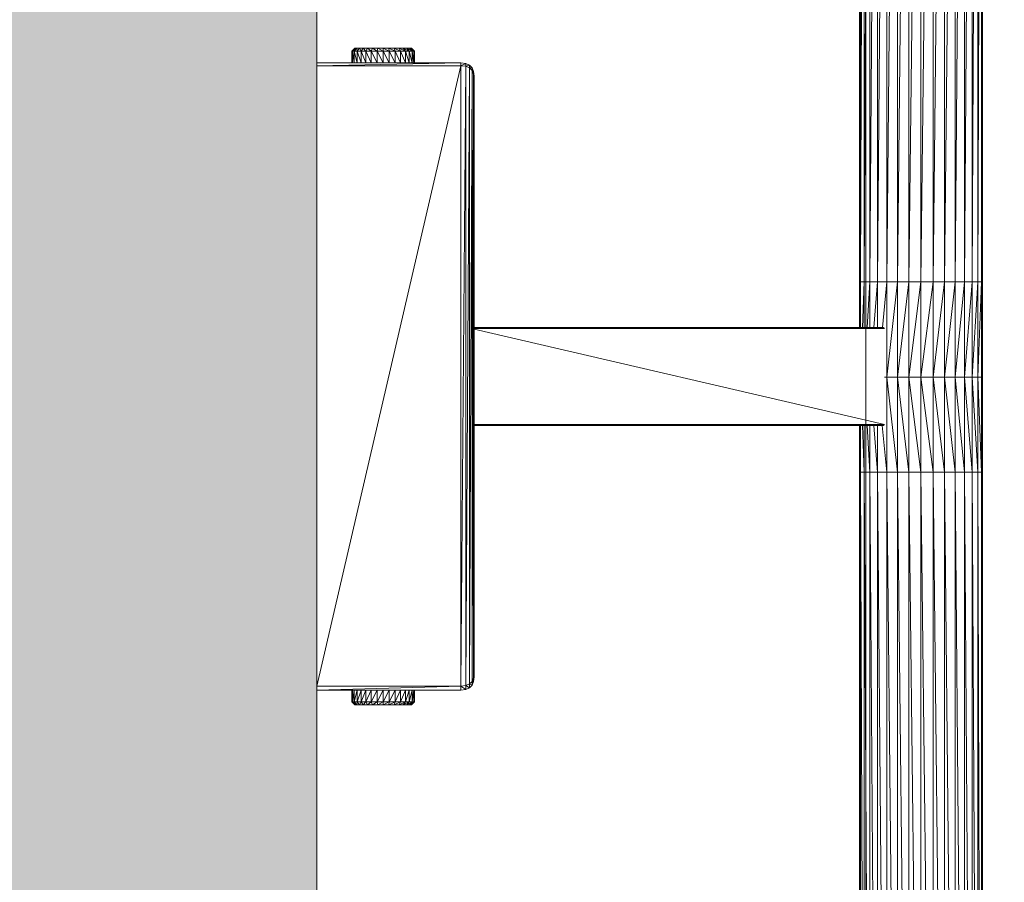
# Model space of a CAD drawing. Header units: millimetres. Extents: x -2532 to 181134, y -4151 to 53885.
# Tile 102 of 220: x 19048 to 19252, y 2521 to 2700. Entities that reach past the tile are written whole.
import ezdxf

# ---------------------------------------------------------------- set-up
doc = ezdxf.new("R2010")
doc.units = ezdxf.units.MM
doc.header["$MEASUREMENT"] = 0
for name, color, linetype in [('AR - Mööbel', 7, 'Continuous'), ('AR - Seinad VS', 7, 'Continuous'), ('ARCHICAD Doors', 7, 'Continuous'), ('SA - tähistused - valgustus', 7, 'Continuous'), ('SA - valgustid', 7, 'Continuous')]:
    doc.layers.add(name, color=color, linetype=linetype)
for name, color, linetype, lineweight in [('AR - Mööbel_Pen_No__4', 8, 'Continuous', 13), ('ARCHICAD Doors_Pen_No__221', 252, 'Continuous', 13), ('SA - tähistused - valgustus_Pen_No__105', 30, 'Continuous', 5), ('SA - valgustid_Pen_No__203', 30, 'Continuous', 15)]:
    doc.layers.add(name, color=color, linetype=linetype, lineweight=lineweight)
doc.styles.add('GENERATED_STYLE_3', font='txt')
doc.dimstyles.new('GENERATED_STYLE__1', dxfattribs={"dimtxt": 150, "dimasz": 76, "dimexe": 0.18, "dimexo": 0.0625, "dimgap": 0.09, "dimtad": 1, "dimdec": 0, "dimzin": 0, "dimdsep": 46, "dimtxsty": 'GENERATED_STYLE_3', "dimblk": 'ARROWHEAD_2', "dimblk1": 'ARROWHEAD_2', "dimblk2": 'ARROWHEAD_2', "dimcen": 0.09, "dimse1": 1, "dimse2": 1, "dimclrd": 256, "dimclre": 256, "dimclrt": 256, "dimadec": 0, "dimazin": 0, "dimtfac": 1, "dimtdec": 4, "dimtmove": 0, "dimatfit": 3, "dimfxl": 0, "dimtolj": 1, "dimtzin": 0, "dimarcsym": 0})
doc.dimstyles.new('GENERATED_STYLE__2', dxfattribs={"dimtxt": 150, "dimasz": 76, "dimexe": 0.18, "dimexo": 0.0625, "dimgap": 0.09, "dimtad": 1, "dimtih": 1, "dimtoh": 1, "dimdec": 0, "dimzin": 0, "dimdsep": 46, "dimtxsty": 'GENERATED_STYLE_3', "dimblk": 'ARROWHEAD_2', "dimblk1": 'ARROWHEAD_2', "dimblk2": 'ARROWHEAD_2', "dimcen": 0.09, "dimse1": 1, "dimse2": 1, "dimclrd": 256, "dimclre": 256, "dimclrt": 256, "dimadec": 0, "dimazin": 0, "dimtfac": 1, "dimtdec": 4, "dimtmove": 0, "dimatfit": 3, "dimfxl": 0, "dimtolj": 1, "dimtzin": 0, "dimarcsym": 0})

# ---------------------------------------------------------------- blocks, each defined once
blk = doc.blocks.new('New Door 3_2')
at = {"layer": 'ARCHICAD Doors_Pen_No__221', "linetype": 'Continuous'}
blk.add_hatch(color=256, dxfattribs=at).paths.add_polyline_path([(1109.3, 420), (1109.3, 680), (-1109.3, 680), (-1109.3, 420)])
blk.add_line((1109.3, 680), (-1109.3, 680), dxfattribs=at)
blk = doc.blocks.new('Wall_13_1', base_point=(18429.59, 3726.21))
at = {"layer": 'ARCHICAD Doors', "linetype": 'Continuous', "zscale": 1000, "rotation": 270}
blk.add_blockref('New Door 3_2', (18429.59, 2418.65), dxfattribs=at)
blk = doc.blocks.new('Sofa 22')
at = {"layer": 'AR - Mööbel_Pen_No__4', "linetype": 'Continuous'}
blk.add_line((2010, 810), (0, 810), dxfattribs=at)
blk = doc.blocks.new('DP7219lamp')
at = {"layer": 'SA - valgustid_Pen_No__203', "linetype": 'Continuous'}
for p, q in [((-30.18, 19.97), (-30.18, 242.8)), ((-30.18, 242.8), (-29.93, 19.97)), ((-29.93, 19.97), (-29.93, 242.8)), ((-29.93, 242.8), (-29.2, 19.97)), ((-29.2, 19.97), (-29.2, 242.8)), ((-29.2, 242.8), (-28.02, 19.97)), ((-28.02, 19.97), (-28.02, 242.8)), ((-28.02, 242.8), (-26.44, 19.97)), ((-26.44, 19.97), (-26.44, 242.8)), ((-26.44, 242.8), (-24.5, 19.97)), ((-24.5, 19.97), (-24.5, 242.8)), ((-24.5, 242.8), (-22.29, 19.97)), ((-22.29, 19.97), (-22.29, 242.8)), ((-22.29, 242.8), (-19.9, 19.97)), ((-19.9, 19.97), (-19.9, 242.8)), ((-19.9, 242.8), (-17.4, 19.97)), ((-17.4, 242.8), (-14.91, 19.97)), ((-17.4, 242.8), (-17.4, 19.97)), ((-14.91, 19.97), (-14.91, 242.8)), ((-14.91, 242.8), (-12.51, 19.97)), ((-12.51, 19.97), (-12.51, 242.8)), ((-12.51, 242.8), (-10.31, 19.97)), ((-10.31, 19.97), (-10.31, 242.8)), ((-10.31, 242.8), (-8.37, 19.97)), ((-8.37, 19.97), (-8.37, 242.8)), ((-8.37, 242.8), (-6.78, 19.97)), ((-6.78, 19.97), (-6.78, 242.8)), ((-6.78, 242.8), (-5.6, 19.97)), ((-5.6, 19.97), (-5.6, 242.8)), ((-5.6, 242.8), (-4.87, 19.97)), ((-4.87, 19.97), (-4.87, 242.8)), ((-4.87, 242.8), (-4.63, 19.97)), ((-4.63, 19.97), (-4.63, 242.8)), ((87.73, 67.63), (88.34, 68.23)), ((88.45, 68.23), (87.73, 67.63)), ((87.73, 65.16), (87.73, 67.63)), ((87.85, 67.63), (87.73, 65.16)), ((87.85, 67.63), (87.73, 67.63)), ((87.85, 67.63), (88.45, 68.23)), ((88.78, 68.23), (87.85, 67.63)), ((87.85, 65.16), (87.85, 67.63)), ((88.22, 67.63), (87.85, 65.16)), ((88.22, 67.63), (87.85, 67.63)), ((88.22, 67.63), (88.78, 68.23)), ((89.33, 68.23), (88.22, 67.63)), ((88.22, 65.16), (88.22, 67.63)), ((88.82, 67.63), (88.22, 65.16)), ((88.82, 67.63), (88.22, 67.63)), ((88.34, 68.23), (88.45, 68.23)), ((88.45, 68.23), (88.78, 68.23)), ((88.78, 68.23), (89.33, 68.23)), ((88.82, 67.63), (89.33, 68.23)), ((90.06, 68.23), (88.82, 67.63)), ((88.82, 65.16), (88.82, 67.63)), ((89.63, 67.63), (88.82, 65.16)), ((89.63, 67.63), (88.82, 67.63)), ((89.33, 68.23), (90.06, 68.23)), ((89.63, 67.63), (90.06, 68.23)), ((90.95, 68.23), (89.63, 67.63)), ((89.63, 65.16), (89.63, 67.63)), ((90.62, 67.63), (89.63, 65.16)), ((90.62, 67.63), (89.63, 67.63)), ((90.06, 68.23), (90.95, 68.23)), ((90.62, 67.63), (90.95, 68.23)), ((91.97, 68.23), (90.62, 67.63)), ((90.62, 65.16), (90.62, 67.63)), ((91.74, 67.63), (90.62, 65.16)), ((91.74, 67.63), (90.62, 67.63)), ((90.95, 68.23), (91.97, 68.23)), ((91.74, 67.63), (91.97, 68.23)), ((93.08, 68.23), (91.74, 67.63)), ((91.74, 65.16), (91.74, 67.63)), ((92.96, 67.63), (91.74, 65.16)), ((92.96, 67.63), (91.74, 67.63)), ((91.97, 68.23), (93.08, 68.23)), ((92.96, 67.63), (93.08, 68.23)), ((94.23, 68.23), (92.96, 67.63)), ((92.96, 65.16), (92.96, 67.63)), ((94.23, 67.63), (92.96, 65.16)), ((94.23, 67.63), (92.96, 67.63)), ((93.08, 68.23), (94.23, 68.23)), ((94.23, 68.23), (95.37, 68.23)), ((95.37, 68.23), (94.23, 67.63)), ((94.23, 68.23), (94.23, 67.63)), ((95.49, 67.63), (94.23, 65.16)), ((95.49, 67.63), (94.23, 67.63)), ((94.23, 67.63), (94.23, 65.16)), ((95.37, 68.23), (96.48, 68.23)), ((95.49, 67.63), (95.37, 68.23)), ((96.48, 68.23), (95.49, 67.63)), ((95.49, 65.16), (95.49, 67.63)), ((96.71, 67.63), (95.49, 65.16)), ((96.71, 67.63), (95.49, 67.63)), ((96.48, 68.23), (97.5, 68.23)), ((96.71, 67.63), (96.48, 68.23)), ((97.5, 68.23), (96.71, 67.63)), ((96.71, 65.16), (96.71, 67.63)), ((97.84, 67.63), (96.71, 65.16)), ((97.84, 67.63), (96.71, 67.63)), ((97.5, 68.23), (98.39, 68.23)), ((97.84, 67.63), (97.5, 68.23)), ((98.39, 68.23), (97.84, 67.63)), ((97.84, 65.16), (97.84, 67.63)), ((98.82, 67.63), (97.84, 65.16)), ((98.82, 67.63), (97.84, 67.63)), ((98.39, 68.23), (99.12, 68.23)), ((98.82, 67.63), (98.39, 68.23)), ((99.12, 68.23), (98.82, 67.63)), ((98.82, 65.16), (98.82, 67.63)), ((99.63, 67.63), (98.82, 65.16)), ((99.63, 67.63), (98.82, 67.63)), ((99.12, 68.23), (99.67, 68.23)), ((99.63, 67.63), (99.12, 68.23)), ((99.67, 68.23), (99.63, 67.63)), ((99.63, 65.16), (99.63, 67.63)), ((100.23, 67.63), (99.63, 65.16)), ((100.23, 67.63), (99.63, 67.63)), ((99.67, 68.23), (100, 68.23)), ((100.23, 67.63), (99.67, 68.23)), ((100, 68.23), (100.12, 68.23)), ((100.6, 67.63), (100, 68.23)), ((100, 68.23), (100.23, 67.63)), ((100.72, 67.63), (100.12, 68.23)), ((100.12, 68.23), (100.6, 67.63)), ((100.23, 65.16), (100.23, 67.63)), ((100.6, 67.63), (100.23, 65.16)), ((100.6, 67.63), (100.23, 67.63)), ((100.6, 65.16), (100.6, 67.63)), ((100.72, 67.63), (100.6, 65.16)), ((100.72, 67.63), (100.6, 67.63)), ((100.72, 65.16), (100.72, 67.63)), ((75.35, 62.42), (75.46, 63.41)), ((75.79, 64.17), (75.46, 63.41)), ((75.46, 63.41), (75.79, 63.36)), ((75.46, 63.41), (75.46, 62.6)), ((75.46, 62.6), (75.79, 63.36)), ((75.46, -62.69), (75.79, 63.36)), ((76.34, 64.72), (75.79, 64.17)), ((75.79, 64.17), (76.34, 63.9)), ((75.79, 64.17), (75.79, 63.36)), ((75.79, 63.36), (76.34, 63.9)), ((75.79, -63.45), (76.34, 63.9)), ((75.79, -63.45), (75.79, 63.36)), ((77.1, 65.05), (76.34, 64.72)), ((76.34, 64.72), (77.1, 64.22)), ((76.34, 64.72), (76.34, 63.9)), ((76.34, 63.9), (77.1, 64.22)), ((76.34, -64), (77.1, 64.22)), ((76.34, -64), (76.34, 63.9)), ((78.09, 65.16), (77.1, 65.05)), ((77.1, 65.05), (78.09, 64.33)), ((77.1, 65.05), (77.1, 64.22)), ((77.1, 64.22), (78.09, 64.33)), ((77.1, -64.32), (78.09, 64.33)), ((77.1, -64.32), (77.1, 64.22)), ((108, 65.16), (78.09, 64.33)), ((108, 65.16), (78.09, 65.16)), ((78.09, 65.16), (78.09, 64.33)), ((78.09, 64.33), (108, 64.33)), ((108, 64.33), (78.09, -64.43)), ((78.09, 64.33), (78.09, -64.43)), ((108, 64.33), (108, 65.16)), ((108, -64.43), (108, 64.33)), ((75.35, 62.42), (75.46, 62.6)), ((75.35, 61.63), (75.46, 62.6)), ((75.35, -61.72), (75.46, 62.6)), ((75.35, 62.42), (75.35, 61.63)), ((75.35, 61.63), (75.35, -61.72)), ((75.46, -62.69), (75.46, 62.6)), ((-30.18, 19.97), (-29.93, 19.97)), ((-30.18, 0.19), (-30.18, 19.97)), ((-30.18, 19.97), (-29.93, 0.19)), ((-29.93, 19.97), (-29.2, 19.97)), ((-29.93, 0.19), (-29.93, 19.97)), ((-29.93, 19.97), (-29.2, 0.19)), ((-29.2, 19.97), (-28.02, 19.97)), ((-29.2, 0.19), (-29.2, 19.97)), ((-29.2, 19.97), (-28.02, 0.19)), ((-28.02, 19.97), (-26.44, 19.97)), ((-28.02, 0.19), (-28.02, 19.97)), ((-28.02, 19.97), (-26.44, 0.19)), ((-26.44, 19.97), (-24.5, 19.97)), ((-26.44, 0.19), (-26.44, 19.97)), ((-26.44, 19.97), (-24.5, 0.19)), ((-24.5, 19.97), (-22.29, 19.97)), ((-24.5, 0.19), (-24.5, 19.97)), ((-24.5, 19.97), (-22.29, 0.19)), ((-22.29, 19.97), (-19.9, 19.97)), ((-22.29, 0.19), (-22.29, 19.97)), ((-22.29, 19.97), (-19.9, 0.19)), ((-19.9, 19.97), (-17.4, 19.97)), ((-19.9, 0.19), (-19.9, 19.97)), ((-19.9, 19.97), (-17.4, 0.19)), ((-17.4, 19.97), (-14.91, 19.97)), ((-17.4, 19.97), (-14.91, 0.19)), ((-17.4, 19.97), (-17.4, 0.19)), ((-14.91, 19.97), (-12.51, 19.97)), ((-14.91, 0.19), (-14.91, 19.97)), ((-14.91, 19.97), (-12.51, 0.19)), ((-12.51, 19.97), (-10.31, 19.97)), ((-12.51, 0.19), (-12.51, 19.97)), ((-12.51, 19.97), (-10.31, 0.19)), ((-10.31, 19.97), (-8.37, 19.97)), ((-10.31, 0.19), (-10.31, 19.97)), ((-10.31, 19.97), (-9.36, 10.26)), ((-8.37, 19.97), (-6.78, 19.97)), ((-8.37, 10.26), (-8.37, 19.97)), ((-8.37, 19.97), (-7.59, 10.26)), ((-6.78, 19.97), (-5.6, 19.97)), ((-6.78, 10.26), (-6.78, 19.97)), ((-6.78, 19.97), (-6.2, 10.26)), ((-5.6, 19.97), (-4.87, 19.97)), ((-5.6, 10.26), (-5.6, 19.97)), ((-5.6, 19.97), (-5.24, 10.26)), ((-4.87, 19.97), (-4.63, 19.97)), ((-4.87, 10.26), (-4.87, 19.97)), ((-4.87, 19.97), (-4.75, 10.26)), ((-4.63, 10.26), (-4.63, 19.97)), ((-9.59, 10.26), (75.35, 10.26)), ((-9.59, 10.26), (75.35, 10.21)), ((75.35, 10.05), (-9.85, 10.05)), ((75.35, -9.74), (-9.85, 10.03)), ((-9.79, 10.21), (75.35, 10.21)), ((-9.79, 10.21), (75.35, 10.05)), ((-30.18, 0.19), (-29.93, 0.19)), ((-30.18, 0.19), (-30.18, -19.59)), ((-30.18, -19.59), (-29.93, 0.19)), ((-29.93, 0.19), (-29.2, 0.19)), ((-29.93, 0.19), (-29.93, -19.59)), ((-29.93, -19.59), (-29.2, 0.19)), ((-29.2, 0.19), (-28.02, 0.19)), ((-29.2, 0.19), (-29.2, -19.59)), ((-29.2, -19.59), (-28.02, 0.19)), ((-28.02, 0.19), (-26.44, 0.19)), ((-28.02, 0.19), (-28.02, -19.59)), ((-28.02, -19.59), (-26.44, 0.19)), ((-26.44, 0.19), (-24.5, 0.19)), ((-26.44, 0.19), (-26.44, -19.59)), ((-26.44, -19.59), (-24.5, 0.19)), ((-24.5, 0.19), (-22.29, 0.19)), ((-24.5, 0.19), (-24.5, -19.59)), ((-24.5, -19.59), (-22.29, 0.19)), ((-22.29, 0.19), (-19.9, 0.19)), ((-22.29, 0.19), (-22.29, -19.59)), ((-22.29, -19.59), (-19.9, 0.19)), ((-19.9, 0.19), (-17.4, 0.19)), ((-19.9, 0.19), (-19.9, -19.59)), ((-19.9, -19.59), (-17.4, 0.19)), ((-17.4, 0.19), (-14.91, 0.19)), ((-17.4, 0.19), (-17.4, -19.59)), ((-17.4, -19.59), (-14.91, 0.19)), ((-14.91, 0.19), (-12.51, 0.19)), ((-14.91, -19.59), (-14.91, 0.19)), ((-14.91, -19.59), (-12.51, 0.19)), ((-12.51, 0.19), (-10.31, 0.19)), ((-12.51, -19.59), (-12.51, 0.19)), ((-12.51, -19.59), (-10.31, 0.19)), ((-10.31, 0.19), (-9.85, 0.19)), ((-10.31, -19.59), (-10.31, 0.19)), ((-10.31, -19.59), (-9.38, -10.1)), ((-9.85, -9.89), (75.35, -9.89)), ((-9.85, -9.89), (75.35, -10.04)), ((-9.79, -10.04), (75.35, -10.04)), ((-9.79, -10.04), (75.35, -10.1)), ((75.35, -10.1), (-9.59, -10.1)), ((-8.37, -19.59), (-8.37, -10.1)), ((-8.37, -19.59), (-7.61, -10.1)), ((-6.78, -19.59), (-6.78, -10.1)), ((-6.78, -19.59), (-6.21, -10.1)), ((-5.6, -19.59), (-5.6, -10.1)), ((-5.6, -19.59), (-5.25, -10.1)), ((-4.87, -19.59), (-4.87, -10.1)), ((-4.87, -19.59), (-4.75, -10.1)), ((-4.63, -19.59), (-4.63, -10.1)), ((-30.18, -243.03), (-30.18, -19.59)), ((-29.93, -19.59), (-30.18, -19.59)), ((-30.18, -243.03), (-29.93, -19.59)), ((-29.93, -243.03), (-29.93, -19.59)), ((-29.2, -19.59), (-29.93, -19.59)), ((-29.93, -243.03), (-29.2, -19.59)), ((-29.2, -243.03), (-29.2, -19.59)), ((-28.02, -19.59), (-29.2, -19.59)), ((-29.2, -243.03), (-28.02, -19.59)), ((-28.02, -243.03), (-28.02, -19.59)), ((-26.44, -19.59), (-28.02, -19.59)), ((-28.02, -243.03), (-26.44, -19.59)), ((-26.44, -243.03), (-26.44, -19.59)), ((-24.5, -19.59), (-26.44, -19.59)), ((-26.44, -243.03), (-24.5, -19.59)), ((-24.5, -243.03), (-24.5, -19.59)), ((-22.29, -19.59), (-24.5, -19.59)), ((-24.5, -243.03), (-22.29, -19.59)), ((-22.29, -243.03), (-22.29, -19.59)), ((-19.9, -19.59), (-22.29, -19.59)), ((-22.29, -243.03), (-19.9, -19.59)), ((-19.9, -243.03), (-19.9, -19.59)), ((-17.4, -19.59), (-19.9, -19.59)), ((-19.9, -243.03), (-17.4, -19.59)), ((-14.91, -19.59), (-17.4, -19.59)), ((-17.4, -19.59), (-17.4, -243.03)), ((-17.4, -243.03), (-14.91, -19.59)), ((-14.91, -243.03), (-14.91, -19.59)), ((-12.51, -19.59), (-14.91, -19.59)), ((-14.91, -243.03), (-12.51, -19.59)), ((-12.51, -243.03), (-12.51, -19.59)), ((-10.31, -19.59), (-12.51, -19.59)), ((-12.51, -243.03), (-10.31, -19.59)), ((-10.31, -243.03), (-10.31, -19.59)), ((-8.37, -19.59), (-10.31, -19.59)), ((-10.31, -243.03), (-8.37, -19.59)), ((-8.37, -243.03), (-8.37, -19.59)), ((-6.78, -19.59), (-8.37, -19.59)), ((-8.37, -243.03), (-6.78, -19.59)), ((-6.78, -243.03), (-6.78, -19.59)), ((-5.6, -19.59), (-6.78, -19.59)), ((-6.78, -243.03), (-5.6, -19.59)), ((-5.6, -243.03), (-5.6, -19.59)), ((-4.87, -19.59), (-5.6, -19.59)), ((-5.6, -243.03), (-4.87, -19.59)), ((-4.87, -243.03), (-4.87, -19.59)), ((-4.63, -19.59), (-4.87, -19.59)), ((-4.87, -243.03), (-4.63, -19.59)), ((-4.63, -243.03), (-4.63, -19.59)), ((75.46, -62.69), (75.35, -61.72)), ((75.35, -61.72), (75.35, -62.26)), ((75.35, -62.26), (75.46, -63.25)), ((75.46, -62.69), (75.35, -62.26)), ((75.46, -63.25), (75.46, -62.69)), ((75.79, -63.45), (75.46, -62.69)), ((75.46, -63.25), (75.79, -64.01)), ((75.79, -63.45), (75.46, -63.25)), ((75.79, -64.01), (75.79, -63.45)), ((76.34, -64), (75.79, -63.45)), ((76.34, -64), (75.79, -64.01)), ((75.79, -64.01), (76.34, -64.56)), ((76.34, -64.56), (76.34, -64)), ((77.1, -64.32), (76.34, -64)), ((77.1, -64.32), (76.34, -64.56)), ((76.34, -64.56), (77.1, -64.89)), ((77.1, -64.89), (77.1, -64.32)), ((78.09, -64.43), (77.1, -64.32)), ((78.09, -64.43), (77.1, -64.89)), ((77.1, -64.89), (78.09, -64.99)), ((78.09, -64.43), (108, -64.43)), ((108, -64.43), (78.09, -64.99)), ((78.09, -64.43), (78.09, -64.99)), ((78.09, -64.99), (108, -64.99)), ((87.73, -67.47), (87.73, -64.99)), ((87.85, -67.47), (87.73, -64.99)), ((87.85, -67.47), (87.85, -64.99)), ((88.22, -67.47), (87.85, -64.99)), ((88.22, -67.47), (88.22, -64.99)), ((88.82, -67.47), (88.22, -64.99)), ((88.82, -67.47), (88.82, -64.99)), ((89.63, -67.47), (88.82, -64.99)), ((89.63, -67.47), (89.63, -64.99)), ((90.62, -67.47), (89.63, -64.99)), ((90.62, -67.47), (90.62, -64.99)), ((91.74, -67.47), (90.62, -64.99)), ((91.74, -67.47), (91.74, -64.99)), ((92.96, -67.47), (91.74, -64.99)), ((92.96, -67.47), (92.96, -64.99)), ((94.23, -67.47), (92.96, -64.99)), ((94.23, -64.99), (94.23, -67.47)), ((95.49, -67.47), (94.23, -64.99)), ((95.49, -67.47), (95.49, -64.99)), ((96.71, -67.47), (95.49, -64.99)), ((96.71, -67.47), (96.71, -64.99)), ((97.84, -67.47), (96.71, -64.99)), ((97.84, -67.47), (97.84, -64.99)), ((98.82, -67.47), (97.84, -64.99)), ((98.82, -67.47), (98.82, -64.99)), ((99.63, -67.47), (98.82, -64.99)), ((99.63, -67.47), (99.63, -64.99)), ((100.23, -67.47), (99.63, -64.99)), ((100.23, -67.47), (100.23, -64.99)), ((100.6, -67.47), (100.23, -64.99)), ((100.6, -67.47), (100.6, -64.99)), ((100.72, -67.47), (100.6, -64.99)), ((100.72, -67.47), (100.72, -64.99)), ((108, -64.99), (108, -64.43)), ((87.73, -67.47), (87.85, -67.47)), ((88.34, -68.07), (87.73, -67.47)), ((88.45, -68.07), (87.73, -67.47)), ((87.85, -67.47), (88.22, -67.47)), ((88.45, -68.07), (87.85, -67.47)), ((88.78, -68.07), (87.85, -67.47)), ((88.22, -67.47), (88.82, -67.47)), ((88.78, -68.07), (88.22, -67.47)), ((89.33, -68.07), (88.22, -67.47)), ((88.45, -68.07), (88.34, -68.07)), ((88.78, -68.07), (88.45, -68.07)), ((89.33, -68.07), (88.78, -68.07)), ((88.82, -67.47), (89.63, -67.47)), ((89.33, -68.07), (88.82, -67.47)), ((90.06, -68.07), (88.82, -67.47)), ((90.06, -68.07), (89.33, -68.07)), ((89.63, -67.47), (90.62, -67.47)), ((90.06, -68.07), (89.63, -67.47)), ((90.95, -68.07), (89.63, -67.47)), ((90.95, -68.07), (90.06, -68.07)), ((90.62, -67.47), (91.74, -67.47)), ((90.95, -68.07), (90.62, -67.47)), ((91.97, -68.07), (90.62, -67.47)), ((91.97, -68.07), (90.95, -68.07)), ((91.74, -67.47), (92.96, -67.47)), ((91.97, -68.07), (91.74, -67.47)), ((93.08, -68.07), (91.74, -67.47)), ((93.08, -68.07), (91.97, -68.07)), ((92.96, -67.47), (94.23, -67.47)), ((93.08, -68.07), (92.96, -67.47)), ((94.23, -68.07), (92.96, -67.47)), ((94.23, -68.07), (93.08, -68.07)), ((94.23, -67.47), (95.49, -67.47)), ((94.23, -67.47), (94.23, -68.07)), ((95.37, -68.07), (94.23, -67.47)), ((95.37, -68.07), (94.23, -68.07)), ((95.37, -68.07), (95.49, -67.47)), ((96.48, -68.07), (95.37, -68.07)), ((95.49, -67.47), (96.71, -67.47)), ((96.48, -68.07), (95.49, -67.47)), ((96.48, -68.07), (96.71, -67.47)), ((97.5, -68.07), (96.48, -68.07)), ((96.71, -67.47), (97.84, -67.47)), ((97.5, -68.07), (96.71, -67.47)), ((97.5, -68.07), (97.84, -67.47)), ((98.39, -68.07), (97.5, -68.07)), ((97.84, -67.47), (98.82, -67.47)), ((98.39, -68.07), (97.84, -67.47)), ((98.39, -68.07), (98.82, -67.47)), ((99.12, -68.07), (98.39, -68.07)), ((98.82, -67.47), (99.63, -67.47)), ((99.12, -68.07), (98.82, -67.47)), ((99.12, -68.07), (99.63, -67.47)), ((99.67, -68.07), (99.12, -68.07)), ((99.63, -67.47), (100.23, -67.47)), ((99.67, -68.07), (99.63, -67.47)), ((99.67, -68.07), (100.23, -67.47)), ((100, -68.07), (99.67, -68.07)), ((100, -68.07), (100.23, -67.47)), ((100, -68.07), (100.6, -67.47)), ((100.12, -68.07), (100, -68.07)), ((100.12, -68.07), (100.6, -67.47)), ((100.12, -68.07), (100.72, -67.47)), ((100.23, -67.47), (100.6, -67.47)), ((100.6, -67.47), (100.72, -67.47))]:
    blk.add_line(p, q, dxfattribs=at)
blk = doc.blocks.new('*D2134')
at = {"layer": 'SA - tähistused - valgustus_Pen_No__105', "linetype": 'Continuous'}
for p, q in [((19109.33, 1122.05), (19109.33, 1272.05)), ((21008.85, 1122.05), (21008.85, 1272.05)), ((19138.2, 1247.05), (19080.47, 1147.05)), ((21037.71, 1247.05), (20979.98, 1147.05)), ((19060.43, 1197.05), (19109.33, 1197.05)), ((19109.33, 1197.05), (21008.85, 1197.05))]:
    blk.add_line(p, q, dxfattribs=at)
at = {"layer": 'SA - tähistused - valgustus_Pen_No__105', "insert": (19802.63, 1227.05), "char_height": 150, "attachment_point": 7, "style": 'GENERATED_STYLE_3'}
blk.add_mtext('\\A1;{\\pql;\\fArial|b0|i0|c0|p34;1\xa0900}', dxfattribs=at)
blk = doc.blocks.new('ARROWHEAD_2')
at = {"linetype": 'Continuous'}
for p, q in [((-0.3781, -0.655), (0.3781, 0.655)), ((0, 0), (-1, 0))]:
    blk.add_line(p, q, dxfattribs=at)
blk = doc.blocks.new('*D2137')
at = {"layer": 'SA - tähistused - valgustus_Pen_No__105', "linetype": 'Continuous'}
for p, q in [((19713.69, 2655.06), (19813.69, 2597.32)), ((19838.69, 2626.19), (19688.69, 2626.19)), ((19763.69, 1047.86), (19763.69, 2626.19)), ((19713.69, 1076.73), (19813.69, 1018.99)), ((19838.69, 1047.86), (19688.69, 1047.86)), ((19763.69, 998.96), (19763.69, 1047.86))]:
    blk.add_line(p, q, dxfattribs=at)
at = {"layer": 'SA - tähistused - valgustus_Pen_No__105', "insert": (19733.69, 1580.57), "char_height": 150, "attachment_point": 7, "rotation": 90, "style": 'GENERATED_STYLE_3'}
blk.add_mtext('\\A1;{\\pql;\\fArial|b0|i0|c0|p34;1\xa0578}', dxfattribs=at)
blk = doc.blocks.new('*D2138')
at = {"layer": 'SA - tähistused - valgustus_Pen_No__105', "linetype": 'Continuous'}
for p, q in [((19763.69, 4204.58), (19763.69, 4253.48)), ((19813.69, 4175.72), (19713.69, 4233.45)), ((19838.69, 4204.58), (19688.69, 4204.58)), ((19763.69, 2626.19), (19763.69, 4204.58)), ((19713.69, 2655.06), (19813.69, 2597.32)), ((19838.69, 2626.19), (19688.69, 2626.19))]:
    blk.add_line(p, q, dxfattribs=at)
at = {"layer": 'SA - tähistused - valgustus_Pen_No__105', "insert": (19733.69, 3158.93), "char_height": 150, "attachment_point": 7, "rotation": 90, "style": 'GENERATED_STYLE_3'}
blk.add_mtext('\\A1;{\\pql;\\fArial|b0|i0|c0|p34;1\xa0578}', dxfattribs=at)

msp = doc.modelspace()

# ---------------------------------------------------------------- block references
at = {"layer": 'AR - Mööbel', "linetype": 'Continuous', "zscale": 1000, "rotation": 90}
msp.add_blockref('Sofa 22', (20033.51, 1640.24), dxfattribs=at)
at = {"layer": 'AR - Seinad VS'}
msp.add_blockref('Wall_13_1', (18429.59, 3726.21), dxfattribs=at)
at = {"layer": 'SA - valgustid', "linetype": 'Continuous', "zscale": 1000, "rotation": 180}
msp.add_blockref('DP7219lamp', (19217.59, 2626.11), dxfattribs=at)

# ---------------------------------------------------------------- dimensions: what is measured, and where the dimension line sits
at = {"layer": 'SA - tähistused - valgustus', "linetype": 'Continuous'}
for base, p1, p2, picture, middle in [((19763.69, 4204.58), (19217.56, 2626.19), (19109.33, 4204.58), '*D2138', (19658.69, 3422.93)), ((19763.69, 2626.19), (19109.59, 1047.86), (19217.56, 2626.19), '*D2137', (19658.69, 1844.57))]:
    dim = msp.add_linear_dim(base=base, p1=p1, p2=p2, angle=90, dimstyle='GENERATED_STYLE__1', dxfattribs=at)
    dim.commit()
    dim.dimension.update_dxf_attribs({"geometry": picture, "text_midpoint": middle, "dimtype": 160, "text_rotation": 90})
dim = msp.add_linear_dim(base=(21008.85, 1197.05), p1=(19109.33, 4204.58), p2=(21008.85, 3292.38), dimstyle='GENERATED_STYLE__2', dxfattribs=at)
dim.commit()
dim.dimension.update_dxf_attribs({"geometry": '*D2134', "text_midpoint": (20066.63, 1302.05), "dimtype": 160})

doc.saveas('drawing.dxf')
